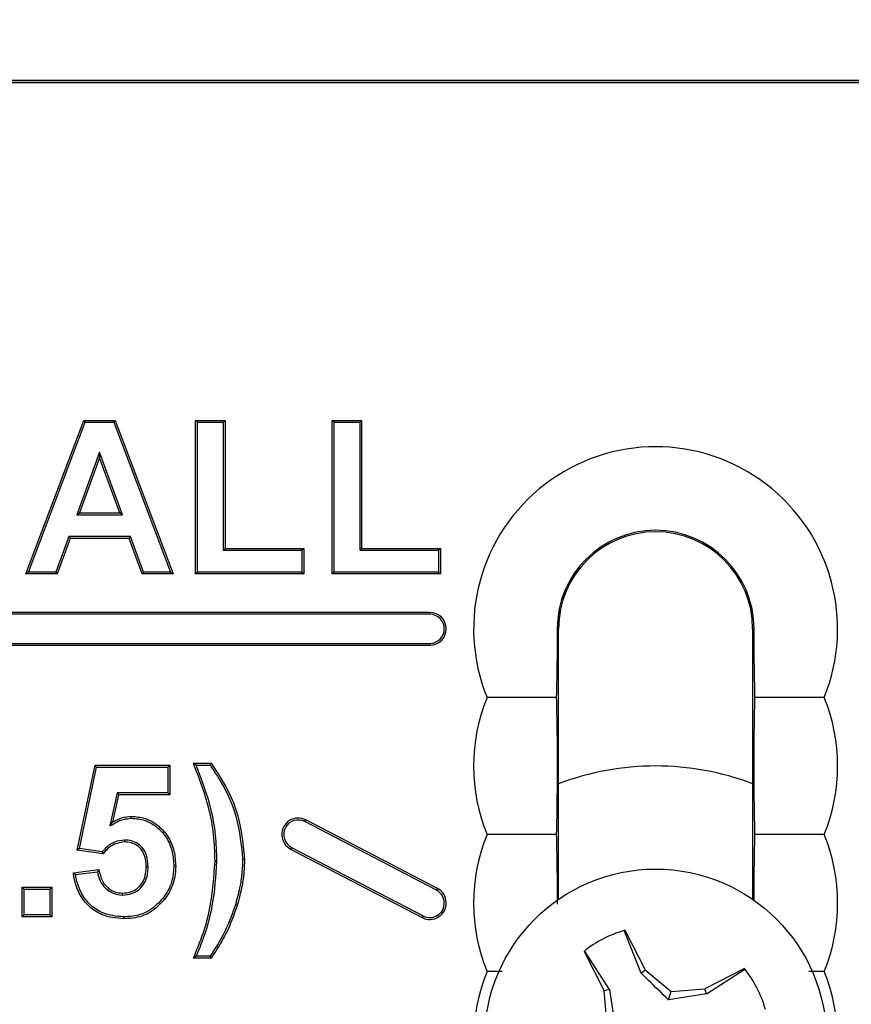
# Model space of a CAD drawing. Header units: inches. Extents: x 0.3 to 33.8, y 0.2 to 21.7.
# Tile 100 of 192: x 12.9065 to 12.9824, y 15.6031 to 15.6928. Entities that reach past the tile are written whole.
import ezdxf

# ---------------------------------------------------------------- set-up
doc = ezdxf.new("R2010")
doc.units = ezdxf.units.IN
doc.header["$MEASUREMENT"] = 0
doc.layers.add('BORDERS', color=7, linetype='Continuous')
doc.styles.add('SLDTEXTSTYLE0', font='TXT', dxfattribs={"width": 0.75})
doc.dimstyles.new('SLDDIMSTYLE1', dxfattribs={"dimtxt": 0.1377952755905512, "dimasz": 0.13, "dimexe": 0, "dimexo": 0.0625, "dimgap": 0.0344488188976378, "dimtad": 1, "dimdec": 3, "dimlfac": 10, "dimrnd": 1e-09, "dimzin": 12, "dimdsep": 46, "dimtxsty": 'SLDTEXTSTYLE0', "dimsah": 1, "dimcen": 0.09, "dimadec": 0, "dimazin": 3, "dimtfac": 1, "dimtdec": 3, "dimtmove": 0, "dimatfit": 0, "dimfxl": 0, "dimfrac": 2, "dimtolj": 1, "dimtzin": 12, "dimarcsym": 0})

# ---------------------------------------------------------------- blocks, each defined once
blk = doc.blocks.new('_D_5')
at = {"layer": 'BORDERS'}
for p, q in [((13.95321977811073, 15.92580063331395), (13.95321977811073, 16.17580063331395)), ((13.16642035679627, 15.92580063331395), (13.99258985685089, 15.92580063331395)), ((13.95321977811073, 15.92580063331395), (13.95321977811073, 15.17630063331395)), ((13.52830317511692, 15.70799446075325), (13.52830317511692, 15.74997895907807)), ((13.52830317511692, 15.74997895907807), (13.74705317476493, 15.74997895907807)), ((13.74705317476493, 15.74997895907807), (13.74705317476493, 15.70799446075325)), ((13.52830317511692, 15.40254826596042), (13.52830317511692, 15.36056376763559)), ((13.74705317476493, 15.3605637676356), (13.74705317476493, 15.40254826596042)), ((13.52830317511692, 15.36056376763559), (13.74705317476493, 15.3605637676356)), ((12.87489383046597, 15.17630063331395), (13.99258985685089, 15.17630063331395)), ((13.95321977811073, 15.17630063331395), (13.95321977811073, 14.92630063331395))]:
    blk.add_line(p, q, dxfattribs=at)
for points in [[(13.95321977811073, 15.92580063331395), (13.97321977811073, 16.05580063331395), (13.93321977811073, 16.05580063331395)], [(13.95321977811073, 15.17630063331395), (13.93321977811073, 15.04630063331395), (13.97321977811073, 15.04630063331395)]]:
    blk.add_solid(points, dxfattribs=at)
at = {"layer": 'BORDERS', "char_height": 0.1377952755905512, "attachment_point": 1, "rotation": 90.00000000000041, "style": 'SLDTEXTSTYLE0'}
for s, insert in [('7.495', (13.77559233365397, 15.32618670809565)), ('190', (13.56942573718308, 15.40254826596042))]:
    blk.add_mtext(s, dxfattribs=dict(at, insert=insert))

msp = doc.modelspace()

# ---------------------------------------------------------------- linework, layer by layer
at = {"color": 7, "linetype": 'Continuous', "lineweight": 25}
for p, q in [((13.11455027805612, 15.68730063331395), (12.81455027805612, 15.68730063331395)), ((12.81455027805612, 15.68730063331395), (13.11455027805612, 15.68730063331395)), ((13.11455027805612, 15.68708244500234), (12.81455027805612, 15.68708244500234)), ((12.90709130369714, 15.64230063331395), (12.91237776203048, 15.65630063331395)), ((12.90734441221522, 15.642475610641), (12.91249872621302, 15.65612565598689)), ((12.91249872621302, 15.65612565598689), (12.91237776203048, 15.65630063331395)), ((12.91237776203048, 15.65630063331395), (12.91523553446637, 15.65630063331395)), ((12.91249872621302, 15.65612565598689), (12.91511481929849, 15.65612565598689)), ((12.91511481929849, 15.65612565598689), (12.91523553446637, 15.65630063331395)), ((12.91511481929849, 15.65612565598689), (12.92029921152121, 15.642475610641)), ((12.91523553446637, 15.65630063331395), (12.92055284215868, 15.64230063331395)), ((12.92259130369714, 15.65630063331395), (12.92528361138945, 15.65630063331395)), ((12.9227662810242, 15.65612565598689), (12.92259130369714, 15.65630063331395)), ((12.92259130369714, 15.64230063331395), (12.92259130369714, 15.65630063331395)), ((12.9227662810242, 15.65612565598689), (12.9251086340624, 15.65612565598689)), ((12.9227662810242, 15.642475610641), (12.9227662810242, 15.65612565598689)), ((12.9251086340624, 15.65612565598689), (12.92528361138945, 15.65630063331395)), ((12.9251086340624, 15.65612565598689), (12.9251086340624, 15.64445898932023)), ((12.92528361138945, 15.65630063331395), (12.92528361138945, 15.64463396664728)), ((12.93504002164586, 15.64230063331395), (12.93504002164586, 15.65630063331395)), ((12.93521499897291, 15.65612565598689), (12.93504002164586, 15.65630063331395)), ((12.93504002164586, 15.65630063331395), (12.93773232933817, 15.65630063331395)), ((12.93521499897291, 15.642475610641), (12.93521499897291, 15.65612565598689)), ((12.93521499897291, 15.65612565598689), (12.93755735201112, 15.65612565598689)), ((12.93755735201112, 15.65612565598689), (12.93773232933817, 15.65630063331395)), ((12.93755735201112, 15.65612565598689), (12.93755735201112, 15.64445898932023)), ((12.93773232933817, 15.65630063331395), (12.93773232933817, 15.64463396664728)), ((12.91382169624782, 15.65340041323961), (12.91174074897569, 15.647689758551)), ((12.91382169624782, 15.65340041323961), (12.91382207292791, 15.65289037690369)), ((12.91591220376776, 15.647689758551), (12.91382169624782, 15.65340041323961)), ((12.91382207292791, 15.65289037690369), (12.91199074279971, 15.64786473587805)), ((12.91566181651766, 15.64786473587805), (12.91382207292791, 15.65289037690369)), ((12.91174074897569, 15.647689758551), (12.91199074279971, 15.64786473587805)), ((12.91174074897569, 15.647689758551), (12.91591220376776, 15.647689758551)), ((12.91199074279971, 15.64786473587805), (12.91566181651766, 15.64786473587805)), ((12.91591220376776, 15.647689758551), (12.91566181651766, 15.64786473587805)), ((12.91102133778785, 15.64570637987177), (12.90984345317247, 15.642475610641)), ((12.9111437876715, 15.64553140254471), (12.90996590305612, 15.64230063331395)), ((12.91663953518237, 15.64570637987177), (12.91102133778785, 15.64570637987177)), ((12.91102133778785, 15.64570637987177), (12.9111437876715, 15.64553140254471)), ((12.9165171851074, 15.64553140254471), (12.9111437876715, 15.64553140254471)), ((12.91663953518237, 15.64570637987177), (12.9165171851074, 15.64553140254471)), ((12.91769787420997, 15.64230063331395), (12.9165171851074, 15.64553140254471)), ((12.91782022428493, 15.642475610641), (12.91663953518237, 15.64570637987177)), ((12.9251086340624, 15.64445898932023), (12.92528361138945, 15.64463396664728)), ((12.9251086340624, 15.64445898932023), (12.93228812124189, 15.64445898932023)), ((12.92528361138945, 15.64463396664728), (12.93246309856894, 15.64463396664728)), ((12.93228812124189, 15.64445898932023), (12.93246309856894, 15.64463396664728)), ((12.93228812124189, 15.64445898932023), (12.93228812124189, 15.642475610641)), ((12.93246309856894, 15.64463396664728), (12.93246309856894, 15.64230063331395)), ((12.93755735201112, 15.64445898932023), (12.93773232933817, 15.64463396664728)), ((12.93755735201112, 15.64445898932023), (12.9447368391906, 15.64445898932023)), ((12.93773232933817, 15.64463396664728), (12.94491181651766, 15.64463396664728)), ((12.9447368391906, 15.64445898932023), (12.94491181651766, 15.64463396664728)), ((12.9447368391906, 15.64445898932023), (12.9447368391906, 15.642475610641)), ((12.94491181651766, 15.64463396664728), (12.94491181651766, 15.64230063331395)), ((12.90734441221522, 15.642475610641), (12.90709130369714, 15.64230063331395)), ((12.90996590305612, 15.64230063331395), (12.90709130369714, 15.64230063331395)), ((12.90984345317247, 15.642475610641), (12.90734441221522, 15.642475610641)), ((12.90984345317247, 15.642475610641), (12.90996590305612, 15.64230063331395)), ((12.91782022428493, 15.642475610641), (12.91769787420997, 15.64230063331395)), ((12.92055284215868, 15.64230063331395), (12.91769787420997, 15.64230063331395)), ((12.92029921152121, 15.642475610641), (12.91782022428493, 15.642475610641)), ((12.92029921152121, 15.642475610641), (12.92055284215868, 15.64230063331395)), ((12.9227662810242, 15.642475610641), (12.92259130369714, 15.64230063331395)), ((12.93246309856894, 15.64230063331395), (12.92259130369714, 15.64230063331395)), ((12.93228812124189, 15.642475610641), (12.9227662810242, 15.642475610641)), ((12.93228812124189, 15.642475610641), (12.93246309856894, 15.64230063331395)), ((12.93521499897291, 15.642475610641), (12.93504002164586, 15.64230063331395)), ((12.94491181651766, 15.64230063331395), (12.93504002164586, 15.64230063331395)), ((12.9447368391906, 15.642475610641), (12.93521499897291, 15.642475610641)), ((12.9447368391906, 15.642475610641), (12.94491181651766, 15.64230063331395)), ((12.94395027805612, 15.63880063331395), (12.84695027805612, 15.63880063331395)), ((12.94395027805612, 15.63862565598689), (12.94395027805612, 15.63880063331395)), ((12.94395027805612, 15.63862565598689), (12.84695027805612, 15.63862565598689)), ((12.9555698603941, 15.63730063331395), (12.95570027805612, 15.63730063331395)), ((12.95570027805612, 15.61264732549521), (12.95570027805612, 15.63730063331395)), ((12.97340027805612, 15.63730063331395), (12.97340027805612, 15.61264732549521)), ((12.97353069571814, 15.63730063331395), (12.97340027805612, 15.63730063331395)), ((12.84695027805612, 15.635975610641), (12.94395027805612, 15.635975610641)), ((12.84695027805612, 15.63580063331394), (12.94395027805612, 15.63580063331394)), ((12.94395027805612, 15.635975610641), (12.94395027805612, 15.63580063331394)), ((12.97992875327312, 15.63105063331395), (12.97361215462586, 15.63105063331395)), ((12.91179643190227, 15.61712515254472), (12.91341181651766, 15.62487114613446)), ((12.91200586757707, 15.61727233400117), (12.91355406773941, 15.62469616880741)), ((12.91355406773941, 15.62469616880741), (12.91341181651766, 15.62487114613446)), ((12.91341181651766, 15.62487114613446), (12.92023232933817, 15.62487114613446)), ((12.91355406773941, 15.62469616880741), (12.92005735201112, 15.62469616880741)), ((12.92005735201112, 15.62469616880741), (12.92023232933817, 15.62487114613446)), ((12.92005735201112, 15.62469616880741), (12.92005735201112, 15.6223538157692)), ((12.92023232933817, 15.62487114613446), (12.92023232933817, 15.62217883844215)), ((12.92238617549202, 15.62505063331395), (12.9240015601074, 15.62505063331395)), ((12.92264437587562, 15.62487565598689), (12.92391147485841, 15.62487565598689)), ((12.91542779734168, 15.6223538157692), (12.91476268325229, 15.61933026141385)), ((12.91556846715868, 15.62217883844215), (12.9150187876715, 15.61968004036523)), ((12.92005735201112, 15.6223538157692), (12.91542779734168, 15.6223538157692)), ((12.91542779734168, 15.6223538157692), (12.91556846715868, 15.62217883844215)), ((12.92023232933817, 15.62217883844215), (12.91556846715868, 15.62217883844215)), ((12.92005735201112, 15.6223538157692), (12.92023232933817, 15.62217883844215)), ((12.91674800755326, 15.62002939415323), (12.91674635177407, 15.62020447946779)), ((12.93256235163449, 15.61972581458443), (12.93264317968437, 15.6198810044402)), ((12.94464317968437, 15.6136310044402), (12.93264317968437, 15.6198810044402)), ((12.91476268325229, 15.61933026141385), (12.9150187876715, 15.61968004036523)), ((12.94456235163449, 15.61347581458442), (12.93256235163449, 15.61972581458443)), ((12.91610531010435, 15.61804617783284), (12.91610692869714, 15.61787114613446)), ((12.97992875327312, 15.61855063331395), (12.97361215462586, 15.61855063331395)), ((12.91200586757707, 15.61727233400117), (12.91179643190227, 15.61712515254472)), ((12.91407308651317, 15.61698089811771), (12.91200586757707, 15.61727233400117)), ((12.93133820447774, 15.61737545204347), (12.93125737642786, 15.6172202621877)), ((12.93125737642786, 15.6172202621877), (12.94325737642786, 15.61097026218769)), ((12.93133820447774, 15.61737545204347), (12.94333820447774, 15.61112545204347)), ((12.9141437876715, 15.61679422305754), (12.91179643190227, 15.61712515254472)), ((12.92687785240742, 15.61631536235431), (12.92705284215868, 15.61631465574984)), ((12.9114374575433, 15.61505544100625), (12.91377079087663, 15.61535832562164)), ((12.91825349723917, 15.61560699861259), (12.91807848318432, 15.61560792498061)), ((12.9205957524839, 15.61566698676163), (12.92077079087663, 15.61566681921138)), ((12.92453552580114, 15.61612110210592), (12.92436053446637, 15.61612114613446)), ((12.91163544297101, 15.61490469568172), (12.91362599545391, 15.61516308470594)), ((12.90694576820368, 15.6135679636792), (12.90677079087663, 15.61374294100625)), ((12.90677079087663, 15.61105063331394), (12.90677079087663, 15.61374294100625)), ((12.90677079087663, 15.61374294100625), (12.90946309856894, 15.61374294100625)), ((12.90694576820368, 15.611225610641), (12.90694576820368, 15.6135679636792)), ((12.90694576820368, 15.6135679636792), (12.90928812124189, 15.6135679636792)), ((12.90928812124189, 15.6135679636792), (12.90946309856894, 15.61374294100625)), ((12.90928812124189, 15.6135679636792), (12.90928812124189, 15.611225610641)), ((12.90946309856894, 15.61374294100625), (12.90946309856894, 15.61105063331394)), ((12.94456235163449, 15.61347581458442), (12.94464317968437, 15.6136310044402)), ((12.91590472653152, 15.61302942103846), (12.9159078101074, 15.61320447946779)), ((12.91963868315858, 15.6127776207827), (12.91977800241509, 15.61267162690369)), ((12.92624293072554, 15.6122224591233), (12.92641061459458, 15.61217242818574)), ((12.90694576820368, 15.611225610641), (12.90677079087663, 15.61105063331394)), ((12.90946309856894, 15.61105063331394), (12.90677079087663, 15.61105063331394)), ((12.90928812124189, 15.611225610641), (12.90694576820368, 15.611225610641)), ((12.90928812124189, 15.611225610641), (12.90946309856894, 15.61105063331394)), ((12.91601927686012, 15.6110461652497), (12.91601998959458, 15.61087114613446)), ((12.94333820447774, 15.61112545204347), (12.94325737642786, 15.61097026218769)), ((12.96322183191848, 15.60591983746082), (12.9616907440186, 15.60979978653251)), ((12.96175069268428, 15.60981673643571), (12.96360280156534, 15.60622304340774)), ((12.9240015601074, 15.60728140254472), (12.92238617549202, 15.60728140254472)), ((12.92390894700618, 15.60745637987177), (12.92264853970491, 15.60745637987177)), ((12.95801734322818, 15.60789265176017), (12.95986945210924, 15.6042989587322)), ((12.96033745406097, 15.60443329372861), (12.95806593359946, 15.60793164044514)), ((12.9505522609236, 15.60605063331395), (12.94917180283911, 15.60605063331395)), ((12.96322183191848, 15.60591983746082), (12.96360280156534, 15.60622304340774)), ((12.96360280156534, 15.60622304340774), (12.96596500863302, 15.60422438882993)), ((12.97264229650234, 15.60633356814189), (12.96904860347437, 15.60448145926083)), ((12.96918293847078, 15.6040134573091), (12.9726812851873, 15.60628497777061)), ((12.97992875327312, 15.60605063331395), (12.97852283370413, 15.60605063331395)), ((12.96033745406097, 15.60443329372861), (12.95986945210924, 15.6042989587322)), ((12.96012652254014, 15.60121536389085), (12.95986945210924, 15.6042989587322)), ((12.96033745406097, 15.60443329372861), (12.96086736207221, 15.60097844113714)), ((12.96572808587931, 15.60348354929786), (12.96596500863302, 15.60422438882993)), ((12.96918293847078, 15.6040134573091), (12.96572808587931, 15.60348354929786)), ((12.96596500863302, 15.60422438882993), (12.96904860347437, 15.60448145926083)), ((12.96918293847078, 15.6040134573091), (12.96904860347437, 15.60448145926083))]:
    msp.add_line(p, q, dxfattribs=at)
at = {"color": 7, "linetype": 'Continuous', "lineweight": 25, "flags": 128}
for points in [[(12.92264437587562, 15.62487565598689), (12.92251534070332, 15.62496314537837), (12.92238617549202, 15.62505063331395)], [(12.92391147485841, 15.62487565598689), (12.92395654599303, 15.62496314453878), (12.9240015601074, 15.62505063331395)], [(12.92264853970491, 15.60745637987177), (12.9225173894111, 15.60736889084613), (12.92238617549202, 15.60728140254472)], [(12.92390894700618, 15.60745637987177), (12.92395528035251, 15.6073688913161), (12.9240015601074, 15.60728140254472)]]:
    msp.add_lwpolyline(points, dxfattribs=at)
at = {"color": 7, "linetype": 'Continuous', "lineweight": 25}
msp.add_circle((12.96455027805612, 15.59980063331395), 0.01559999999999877, dxfattribs=at)
for centre, radius, start, end in [((12.96455027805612, 15.63730063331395), 0.01660000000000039, 337.8825750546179, 202.1174249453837), ((12.96455027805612, 15.63730063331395), 0.008980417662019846, 0, 180), ((12.96455027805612, 15.63730063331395), 0.00885000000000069, 0, 180), ((12.96455027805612, 15.63730063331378), 0.00885000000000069, 0, 180), ((12.94395027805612, 15.63730063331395), 0.001500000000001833, 270.0000000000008, 90), ((12.94395027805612, 15.63730063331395), 0.001325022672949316, 270.0000000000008, 90), ((12.96455027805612, 15.62480063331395), 0.01659999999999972, 157.8825750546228, 202.117424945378), ((12.96455027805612, 15.62480063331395), 0.01659999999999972, 337.8825750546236, 22.11742494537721), ((12.96455027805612, 15.59980063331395), 0.02500000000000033, 69.26783086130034, 110.7321691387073), ((12.93195027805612, 15.61855063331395), 0.001500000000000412, 62.48799737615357, 242.4879973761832), ((12.93195027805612, 15.61855063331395), 0.001325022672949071, 62.48799737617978, 242.4879973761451), ((12.96455027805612, 15.61230063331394), 0.01660000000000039, 157.8825750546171, 202.117424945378), ((12.96455027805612, 15.61230063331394), 0.01660000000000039, 337.8825750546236, 22.11742494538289), ((12.94395027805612, 15.61230063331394), 0.001500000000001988, 242.4879973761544, 62.4879973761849), ((12.94395027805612, 15.61230063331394), 0.001325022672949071, 242.4879973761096, 62.48799737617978), ((12.96455027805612, 15.59980063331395), 0.01040000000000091, 105.6161264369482, 128.9150022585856), ((12.96455027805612, 15.59980063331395), 0.01659999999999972, 157.8825750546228, 202.117424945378), ((12.96455027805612, 15.59980063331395), 0.01039999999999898, 15.61612643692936, 38.91500225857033), ((12.96455027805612, 15.59980063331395), 0.01659999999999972, 337.8825750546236, 22.11742494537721)]:
    msp.add_arc(centre, radius, start, end, dxfattribs=at)
for points, knots in [([(12.9555698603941, 15.63730063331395), (12.95556618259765, 15.63637855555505), (12.9555571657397, 15.63411789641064), (12.95551397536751, 15.63219136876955), (12.95548840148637, 15.63105063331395)], [0, 0, 0, 0, 0.407880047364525, 1, 1, 1, 1]), ([(12.97361215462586, 15.63105063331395), (12.9735941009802, 15.63187224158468), (12.97355729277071, 15.63354735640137), (12.97353256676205, 15.63574608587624), (12.97353102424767, 15.63702767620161), (12.97353069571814, 15.63730063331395)], [0, 0, 0, 0, 0.4310434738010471, 0.8788218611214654, 1, 1, 1, 1]), ([(12.95548840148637, 15.63105063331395), (12.95383083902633, 15.63105063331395), (12.95169253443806, 15.63105063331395), (12.94963449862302, 15.63105063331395), (12.94917180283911, 15.63105063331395)], [0, 0, 0, 0, 0.7751760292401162, 1, 1, 1, 1]), ([(12.95548840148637, 15.63105063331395), (12.95550945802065, 15.63008621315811), (12.95554793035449, 15.6283241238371), (12.95557564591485, 15.62534768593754), (12.95556100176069, 15.62206221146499), (12.9555196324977, 15.61988995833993), (12.95549086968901, 15.61865648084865), (12.95548840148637, 15.61855063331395)], [0, 0, 0, 0, 0.2519807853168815, 0.4603933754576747, 0.670142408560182, 0.9716941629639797, 1, 1, 1, 1]), ([(12.97361215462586, 15.61855063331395), (12.97359188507, 15.6194771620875), (12.97355405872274, 15.62120621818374), (12.9735251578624, 15.62414116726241), (12.9735381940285, 15.62742204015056), (12.97357940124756, 15.6296393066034), (12.97360862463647, 15.6308985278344), (12.97361215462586, 15.63105063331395)], [0, 0, 0, 0, 0.2423631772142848, 0.4522898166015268, 0.6637081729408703, 0.9593782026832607, 1, 1, 1, 1]), ([(12.92436053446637, 15.61612114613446), (12.92433695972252, 15.61692541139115), (12.92428978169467, 15.61853491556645), (12.923725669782, 15.62156642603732), (12.92291120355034, 15.62368496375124), (12.92238617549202, 15.62505063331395)], [0, 0, 0, 0, 0.2619609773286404, 0.5242390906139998, 1, 1, 1, 1]), ([(12.92453552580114, 15.61612110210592), (12.92451202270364, 15.61692531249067), (12.92446498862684, 15.6185346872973), (12.92391977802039, 15.62150434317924), (12.92313940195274, 15.62356713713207), (12.92264437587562, 15.62487565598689)], [0, 0, 0, 0, 0.267519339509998, 0.5353560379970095, 1, 1, 1, 1]), ([(12.92391147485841, 15.62487565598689), (12.92435499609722, 15.62420398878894), (12.92524244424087, 15.62286004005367), (12.92649805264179, 15.62003416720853), (12.9267291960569, 15.61777092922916), (12.92687785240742, 15.61631536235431)], [0, 0, 0, 0, 0.262829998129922, 0.5259003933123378, 1, 1, 1, 1]), ([(12.9240015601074, 15.62505063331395), (12.92444839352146, 15.62438140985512), (12.92534254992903, 15.62304222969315), (12.92664737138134, 15.62016627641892), (12.92689262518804, 15.61783657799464), (12.92705284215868, 15.61631465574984)], [0, 0, 0, 0, 0.2572513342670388, 0.5147845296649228, 1, 1, 1, 1]), ([(12.91476268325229, 15.61933026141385), (12.9148950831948, 15.61940721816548), (12.91515997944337, 15.61956118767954), (12.91556251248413, 15.61978468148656), (12.91609123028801, 15.61997633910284), (12.9164965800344, 15.62000908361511), (12.91674800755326, 15.62002939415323)], [0, 0, 0, 0, 0.2154249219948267, 0.4310066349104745, 0.6470687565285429, 1, 1, 1, 1]), ([(12.9150187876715, 15.61968004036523), (12.91515165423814, 15.61975638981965), (12.91541772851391, 15.61990928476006), (12.91598745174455, 15.6201355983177), (12.91644392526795, 15.62017702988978), (12.91674635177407, 15.62020447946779)], [0, 0, 0, 0, 0.2518373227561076, 0.5043212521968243, 1, 1, 1, 1]), ([(12.91674635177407, 15.62020447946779), (12.91715356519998, 15.62017219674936), (12.91805124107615, 15.6201010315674), (12.91921427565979, 15.61940370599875), (12.92013760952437, 15.61835727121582), (12.92069114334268, 15.6170772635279), (12.92074465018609, 15.61612973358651), (12.92077079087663, 15.61566681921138)], [0, 0, 0, 0, 0.1797584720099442, 0.3962660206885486, 0.5804828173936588, 0.7950454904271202, 0.9999999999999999, 0.9999999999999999, 0.9999999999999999, 0.9999999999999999]), ([(12.91674800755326, 15.62002939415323), (12.91715602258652, 15.61999550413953), (12.91802822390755, 15.61992305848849), (12.91914063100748, 15.61923048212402), (12.92001216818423, 15.61822363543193), (12.92052338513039, 15.61699918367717), (12.92057219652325, 15.6161006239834), (12.9205957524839, 15.61566698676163)], [0, 0, 0, 0, 0.1875883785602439, 0.4010019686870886, 0.5850437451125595, 0.7997456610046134, 1, 1, 1, 1]), ([(12.91610531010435, 15.61804617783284), (12.91579614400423, 15.61800873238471), (12.91520201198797, 15.61793677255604), (12.91452854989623, 15.61748050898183), (12.9142054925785, 15.61712613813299), (12.91407308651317, 15.61698089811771)], [0, 0, 0, 0, 0.3903420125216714, 0.750129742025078, 1, 1, 1, 1]), ([(12.91825349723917, 15.61560699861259), (12.91823234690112, 15.61596432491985), (12.91819806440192, 15.61654351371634), (12.91784108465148, 15.61727646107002), (12.91734892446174, 15.61772881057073), (12.9167470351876, 15.61800666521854), (12.91631809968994, 15.6180330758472), (12.91610531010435, 15.61804617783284)], [0, 0, 0, 0, 0.2899092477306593, 0.4699127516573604, 0.6509418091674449, 0.8268365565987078, 1, 1, 1, 1]), ([(12.95548840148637, 15.61855063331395), (12.95383083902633, 15.61855063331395), (12.95169253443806, 15.61855063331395), (12.94963449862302, 15.61855063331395), (12.94917180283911, 15.61855063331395)], [0, 0, 0, 0, 0.7751760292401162, 1, 1, 1, 1]), ([(12.95548840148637, 15.61855063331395), (12.955508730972, 15.61758750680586), (12.95554587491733, 15.61582778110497), (12.95557348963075, 15.61355680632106), (12.95556770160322, 15.61240913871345), (12.95556661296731, 15.6121932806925)], [0, 0, 0, 0, 0.4953687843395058, 0.9050868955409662, 1, 1, 1, 1]), ([(12.97353463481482, 15.61248891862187), (12.97353571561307, 15.6131641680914), (12.97353894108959, 15.6151793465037), (12.97357953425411, 15.61713915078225), (12.97360863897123, 15.6183985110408), (12.97361215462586, 15.61855063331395)], [0, 0, 0, 0, 0.3070334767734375, 0.9162942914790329, 0.9999999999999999, 0.9999999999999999, 0.9999999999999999, 0.9999999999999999]), ([(12.91610692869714, 15.61787114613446), (12.91579649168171, 15.6178303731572), (12.91522297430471, 15.617755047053), (12.91457933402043, 15.61729030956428), (12.91427550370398, 15.61694424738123), (12.9141437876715, 15.61679422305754)], [0, 0, 0, 0, 0.4006423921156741, 0.7401674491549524, 1, 1, 1, 1]), ([(12.91807848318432, 15.61560792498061), (12.91806058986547, 15.61593047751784), (12.9180313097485, 15.61645829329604), (12.91772201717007, 15.61713877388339), (12.91727752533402, 15.61756145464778), (12.91672005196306, 15.61783241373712), (12.9163168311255, 15.61785788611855), (12.91610692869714, 15.61787114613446)], [0, 0, 0, 0, 0.2834184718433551, 0.4637779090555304, 0.6457090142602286, 0.8155687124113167, 1, 1, 1, 1]), ([(12.91407308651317, 15.61698089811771), (12.91408481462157, 15.61694979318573), (12.91410827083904, 15.61688758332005), (12.91413194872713, 15.61682534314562), (12.9141437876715, 15.61679422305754)], [0, 0, 0, 0, 0.4999999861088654, 1, 1, 1, 1]), ([(12.92687785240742, 15.61631536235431), (12.92686579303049, 15.61591355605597), (12.9268416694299, 15.61510978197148), (12.92664037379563, 15.6137362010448), (12.92639058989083, 15.61278484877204), (12.92624293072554, 15.6122224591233)], [0, 0, 0, 0, 0.2901196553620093, 0.5803559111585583, 1, 1, 1, 1]), ([(12.92705284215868, 15.61631465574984), (12.92704093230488, 15.61591286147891), (12.92701710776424, 15.61510910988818), (12.9268160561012, 15.61371866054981), (12.92656233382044, 15.61275103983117), (12.92641061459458, 15.61217242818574)], [0, 0, 0, 0, 0.2866636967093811, 0.5734437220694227, 1, 1, 1, 1]), ([(12.91362599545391, 15.61516308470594), (12.91364640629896, 15.61519074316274), (12.9136944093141, 15.61525579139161), (12.91374291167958, 15.61532090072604), (12.91377079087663, 15.61535832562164)], [0, 0, 0, 0, 0.4251992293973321, 1, 1, 1, 1]), ([(12.91377079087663, 15.61535832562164), (12.91385401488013, 15.61497346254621), (12.91399146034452, 15.61433785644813), (12.9145914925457, 15.6136528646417), (12.91522258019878, 15.6132662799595), (12.91569207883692, 15.61322393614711), (12.9159078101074, 15.61320447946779)], [0, 0, 0, 0, 0.3496801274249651, 0.5775010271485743, 0.8058647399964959, 1, 1, 1, 1]), ([(12.91590472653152, 15.61302942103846), (12.91621453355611, 15.61305816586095), (12.91682460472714, 15.61311477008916), (12.91757594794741, 15.61360693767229), (12.91807483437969, 15.61431762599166), (12.91823606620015, 15.6150171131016), (12.91824915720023, 15.61546012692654), (12.91825349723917, 15.61560699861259)], [0, 0, 0, 0, 0.2352466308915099, 0.4632470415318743, 0.6605279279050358, 0.8874553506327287, 1, 1, 1, 1]), ([(12.9159078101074, 15.61320447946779), (12.91616151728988, 15.61322448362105), (12.9166540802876, 15.61326332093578), (12.91730592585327, 15.61362785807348), (12.91777565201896, 15.61414734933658), (12.91803964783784, 15.61483980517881), (12.91806444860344, 15.61533033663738), (12.91807848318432, 15.61560792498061)], [0, 0, 0, 0, 0.2072410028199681, 0.4023506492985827, 0.5977623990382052, 0.7723765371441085, 1, 1, 1, 1]), ([(12.9205957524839, 15.61566698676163), (12.92057985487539, 15.61535511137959), (12.92053804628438, 15.6145349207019), (12.92016901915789, 15.61354015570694), (12.91975879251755, 15.61295031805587), (12.91963868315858, 15.6127776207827)], [0, 0, 0, 0, 0.3026051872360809, 0.7958113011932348, 1, 1, 1, 1]), ([(12.92077079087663, 15.61566681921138), (12.92075411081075, 15.61534244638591), (12.92071035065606, 15.61449145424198), (12.92032668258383, 15.6134607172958), (12.91990208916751, 15.6128500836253), (12.91977800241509, 15.61267162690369)], [0, 0, 0, 0, 0.3035929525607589, 0.7964761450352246, 1, 1, 1, 1]), ([(12.92238617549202, 15.60728140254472), (12.92269636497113, 15.6080227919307), (12.9233174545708, 15.60950726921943), (12.92411205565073, 15.61245442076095), (12.92426358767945, 15.61469053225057), (12.92436053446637, 15.61612114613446)], [0, 0, 0, 0, 0.2643808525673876, 0.5293673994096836, 1, 1, 1, 1]), ([(12.92264853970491, 15.60745637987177), (12.92295439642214, 15.60819986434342), (12.92356670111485, 15.60968827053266), (12.92430315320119, 15.61258413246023), (12.92444578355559, 15.6147551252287), (12.92453552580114, 15.61612110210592)], [0, 0, 0, 0, 0.2701209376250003, 0.5407640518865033, 1, 1, 1, 1]), ([(12.91163544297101, 15.61490469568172), (12.9116023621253, 15.61492980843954), (12.91153620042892, 15.61498003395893), (12.91147037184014, 15.61503030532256), (12.9114374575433, 15.61505544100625)], [0, 0, 0, 0, 0.4999999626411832, 1, 1, 1, 1]), ([(12.91601998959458, 15.61087114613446), (12.9153444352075, 15.61093126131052), (12.91420731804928, 15.61103244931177), (12.91285450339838, 15.61193019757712), (12.91198417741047, 15.61304669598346), (12.9115727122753, 15.61414985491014), (12.91146903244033, 15.61484403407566), (12.9114374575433, 15.61505544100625)], [0, 0, 0, 0, 0.2925743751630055, 0.4924715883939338, 0.6919788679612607, 0.9061945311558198, 1, 1, 1, 1]), ([(12.91601927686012, 15.6110461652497), (12.915370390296, 15.61110300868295), (12.91427914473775, 15.61119860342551), (12.91297961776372, 15.61205680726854), (12.91214398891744, 15.61312583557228), (12.91176465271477, 15.61413564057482), (12.91166128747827, 15.61475086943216), (12.91163544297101, 15.61490469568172)], [0, 0, 0, 0, 0.2997070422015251, 0.5040233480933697, 0.7079284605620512, 0.9269730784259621, 0.9999999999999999, 0.9999999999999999, 0.9999999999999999, 0.9999999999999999]), ([(12.91362599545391, 15.61516308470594), (12.91369334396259, 15.61488008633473), (12.91382544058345, 15.61432501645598), (12.91434213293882, 15.61363762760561), (12.91504659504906, 15.61312921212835), (12.91561552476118, 15.61306305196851), (12.91590472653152, 15.61302942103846)], [0, 0, 0, 0, 0.255113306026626, 0.5003764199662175, 0.7460283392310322, 1, 1, 1, 1]), ([(12.91963868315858, 15.6127776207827), (12.91924382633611, 15.61235245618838), (12.91847979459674, 15.61152978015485), (12.91710535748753, 15.61108892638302), (12.91629538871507, 15.61105703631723), (12.91601927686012, 15.6110461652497)], [0, 0, 0, 0, 0.4134757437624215, 0.8000585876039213, 1, 1, 1, 1]), ([(12.91977800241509, 15.61267162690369), (12.91936250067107, 15.61222586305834), (12.91856292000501, 15.61136804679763), (12.91713454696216, 15.61091484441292), (12.91630017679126, 15.61088213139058), (12.91601998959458, 15.61087114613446)], [0, 0, 0, 0, 0.4181083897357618, 0.8045968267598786, 1, 1, 1, 1]), ([(12.92624293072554, 15.6122224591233), (12.92595299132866, 15.61139183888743), (12.92536588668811, 15.60970989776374), (12.92439856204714, 15.60821369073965), (12.92390894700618, 15.60745637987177)], [0, 0, 0, 0, 0.49384620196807, 1, 1, 1, 1]), ([(12.92641061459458, 15.61217242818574), (12.92614588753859, 15.61141082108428), (12.92571410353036, 15.61016859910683), (12.9248463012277, 15.60855812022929), (12.9242837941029, 15.60770796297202), (12.9240015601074, 15.60728140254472)], [0, 0, 0, 0, 0.4412046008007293, 0.7196283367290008, 1, 1, 1, 1]), ([(12.96572808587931, 15.60348354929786), (12.96508825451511, 15.60409273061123), (12.96419107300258, 15.60494693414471), (12.9634378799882, 15.60570297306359), (12.96322183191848, 15.60591983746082)], [0, 0, 0, 0, 0.7131570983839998, 1, 1, 1, 1])]:
    msp.add_open_spline(points, degree=3, knots=knots, dxfattribs=at)

# ---------------------------------------------------------------- dimensions: what is measured, and where the dimension line sits
at = {"layer": 'BORDERS'}
dim = msp.add_linear_dim(base=(13.95321977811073, 15.17630063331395), p1=(13.12705027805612, 15.92580063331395), p2=(12.83552375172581, 15.17630063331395), angle=90.0000000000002, dimstyle='SLDDIMSTYLE1', dxfattribs=at)
dim.commit()
dim.dimension.update_dxf_attribs({"geometry": '_D_5', "text_midpoint": (13.95321977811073, 15.55527136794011), "dimtype": 160})

doc.saveas('drawing.dxf')
